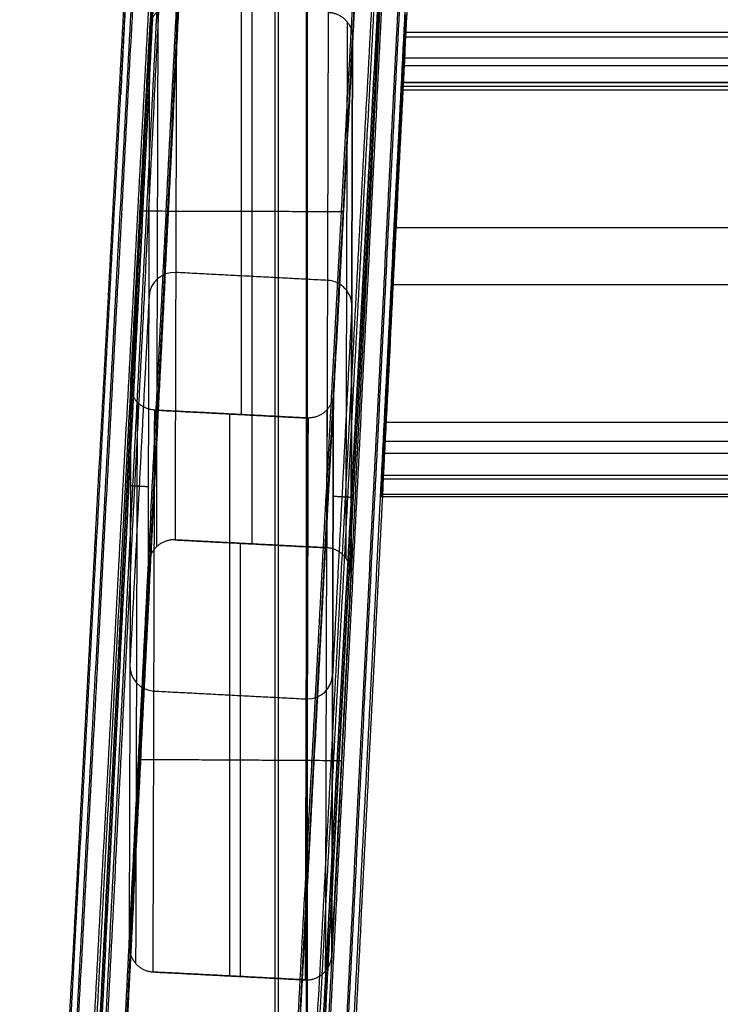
# Model space of a CAD drawing. Header units: millimetres. Extents: x -421 to 421, y 0 to 721.
# Tile 2 of 256: x -345 to -276, y 94 to 191. Entities that reach past the tile are written whole.
import ezdxf

# ---------------------------------------------------------------- set-up
doc = ezdxf.new("R2010")
doc.units = ezdxf.units.MM
doc.header["$MEASUREMENT"] = 0
for name, color, linetype in [('IGES LEVEL 15', 7, 'Continuous'), ('IGES LEVEL 3', 7, 'Continuous'), ('IGES LEVEL 5', 7, 'Continuous'), ('IGES LEVEL 6', 7, 'Continuous')]:
    doc.layers.add(name, color=color, linetype=linetype)

msp = doc.modelspace()

# ---------------------------------------------------------------- linework, layer by layer
at = {"layer": 'IGES LEVEL 15'}
msp.add_open_spline([(-283.832, 479.519, -427.213), (-278.658, 439.213, -438.759), (-273.485, 398.907, -450.305), (-265.724, 338.447, -467.624), (-263.138, 318.294, -473.396), (-259.904, 293.103, -480.613), (-259.257, 288.065, -482.056), (-258.449, 281.767, -483.86), (-258.287, 280.507, -484.221), (-258.085, 278.933, -484.672), (-258.045, 278.618, -484.762), (-257.984, 278.146, -484.897), (-257.964, 277.988, -484.942), (-257.924, 277.673, -485.032), (-257.904, 277.519, -485.078), (-257.801, 276.716, -485.301), (-257.716, 276.073, -485.48), (-257.278, 272.86, -486.371), (-256.886, 270.29, -487.081), (-255.994, 265.148, -488.493), (-255.494, 262.575, -489.196), (-254.348, 257.43, -490.591), (-253.702, 254.855, -491.284), (-252.208, 249.705, -492.657), (-251.361, 247.129, -493.336), (-249.876, 243.265, -494.342), (-249.345, 241.979, -494.675), (-248.21, 239.438, -495.329), (-247.606, 238.18, -495.65), (-245.666, 234.452, -496.595), (-244.201, 232.028, -497.202), (-241.696, 228.53, -498.07), (-240.802, 227.379, -498.354), (-238.933, 225.168, -498.901), (-237.959, 224.106, -499.163), (-234.919, 221.046, -499.922), (-232.732, 219.178, -500.386), (-228.119, 215.781, -501.244), (-225.671, 214.238, -501.638), (-220.705, 211.495, -502.35), (-218.174, 210.281, -502.67), (-213.044, 208.087, -503.253), (-210.446, 207.107, -503.516), (-205.199, 205.32, -504), (-202.552, 204.515, -504.22), (-197.265, 203.047, -504.624), (-194.618, 202.383, -504.807), (-186.671, 200.545, -505.317), (-181.361, 199.525, -505.602), (-170.728, 197.726, -506.108), (-165.403, 196.948, -506.327), (-158.741, 196.071, -506.576), (-157.408, 195.9, -506.624), (-154.742, 195.568, -506.718), (-153.416, 195.405, -506.765), (-149.429, 194.923, -506.902), (-146.771, 194.61, -506.991), (-138.795, 193.696, -507.252), (-133.475, 193.12, -507.416), (-85.577, 188.246, -508.805), (-42.859, 186.077, -509.423), (0, 186.077, -509.423)], degree=3, knots=[0, 0, 0, 0, 0.1278437, 0.1278437, 0.1917656, 0.1917656, 0.207746, 0.207746, 0.2117411, 0.2117411, 0.2127399, 0.2127399, 0.2132393, 0.2132393, 0.2137387, 0.2137387, 0.2157362, 0.2157362, 0.2237265, 0.2237265, 0.2317167, 0.2317167, 0.2397069, 0.2397069, 0.2476972, 0.2476972, 0.2516923, 0.2516923, 0.2556874, 0.2556874, 0.2636776, 0.2636776, 0.2676728, 0.2676728, 0.2716679, 0.2716679, 0.2796581, 0.2796581, 0.2876483, 0.2876483, 0.2956386, 0.2956386, 0.3036288, 0.3036288, 0.311619, 0.311619, 0.3196093, 0.3196093, 0.3355897, 0.3355897, 0.3515702, 0.3515702, 0.3555653, 0.3555653, 0.3595604, 0.3595604, 0.3675506, 0.3675506, 0.3835311, 0.3835311, 0.5113748, 0.5113748, 0.5113748, 0.5113748], dxfattribs=at)
at = {"layer": 'IGES LEVEL 15', "color": 2}
for points, knots in [([(-283.832, 479.519, -427.213), (-278.658, 439.213, -438.759), (-273.485, 398.907, -450.305), (-265.724, 338.447, -467.624), (-263.138, 318.294, -473.396), (-259.904, 293.103, -480.613), (-259.257, 288.065, -482.056), (-258.449, 281.767, -483.86), (-258.287, 280.507, -484.221), (-258.085, 278.933, -484.672), (-258.045, 278.618, -484.762), (-257.984, 278.146, -484.897), (-257.964, 277.988, -484.942), (-257.924, 277.673, -485.032), (-257.904, 277.519, -485.078), (-257.801, 276.716, -485.301), (-257.716, 276.073, -485.48), (-257.278, 272.86, -486.371), (-256.886, 270.29, -487.081), (-255.994, 265.148, -488.493), (-255.494, 262.575, -489.196), (-254.348, 257.43, -490.591), (-253.702, 254.855, -491.284), (-252.208, 249.705, -492.657), (-251.361, 247.129, -493.336), (-249.876, 243.265, -494.342), (-249.345, 241.979, -494.675), (-248.21, 239.438, -495.329), (-247.606, 238.18, -495.65), (-245.666, 234.452, -496.595), (-244.201, 232.028, -497.202), (-241.696, 228.53, -498.07), (-240.802, 227.379, -498.354), (-238.933, 225.168, -498.901), (-237.959, 224.106, -499.163), (-234.919, 221.046, -499.922), (-232.732, 219.178, -500.386), (-228.119, 215.781, -501.244), (-225.671, 214.238, -501.638), (-220.705, 211.495, -502.35), (-218.174, 210.281, -502.67), (-213.044, 208.087, -503.253), (-210.446, 207.107, -503.516), (-205.199, 205.32, -504), (-202.552, 204.515, -504.22), (-197.265, 203.047, -504.624), (-194.618, 202.383, -504.807), (-186.671, 200.545, -505.317), (-181.361, 199.525, -505.602), (-170.728, 197.726, -506.108), (-165.403, 196.948, -506.327), (-158.741, 196.071, -506.576), (-157.408, 195.9, -506.624), (-154.742, 195.568, -506.718), (-153.416, 195.405, -506.765), (-149.429, 194.923, -506.902), (-146.771, 194.61, -506.991), (-138.795, 193.696, -507.252), (-133.475, 193.12, -507.416), (-85.577, 188.246, -508.805), (-42.859, 186.077, -509.423), (0, 186.077, -509.423)], [5, 5, 5, 5, 5.1278437, 5.1278437, 5.1917656, 5.1917656, 5.207746, 5.207746, 5.2117411, 5.2117411, 5.2127399, 5.2127399, 5.2132393, 5.2132393, 5.2137387, 5.2137387, 5.2157362, 5.2157362, 5.2237265, 5.2237265, 5.2317167, 5.2317167, 5.2397069, 5.2397069, 5.2476972, 5.2476972, 5.2516923, 5.2516923, 5.2556874, 5.2556874, 5.2636776, 5.2636776, 5.2676728, 5.2676728, 5.2716679, 5.2716679, 5.2796581, 5.2796581, 5.2876483, 5.2876483, 5.2956386, 5.2956386, 5.3036288, 5.3036288, 5.311619, 5.311619, 5.3196093, 5.3196093, 5.3355897, 5.3355897, 5.3515702, 5.3515702, 5.3555653, 5.3555653, 5.3595604, 5.3595604, 5.3675506, 5.3675506, 5.3835311, 5.3835311, 5.5113748, 5.5113748, 5.5113748, 5.5113748]), ([(-283.832, 479.519, -427.213), (-278.658, 439.213, -438.759), (-273.485, 398.907, -450.305), (-265.724, 338.447, -467.624), (-263.138, 318.294, -473.396), (-259.904, 293.103, -480.613), (-259.257, 288.065, -482.056), (-258.449, 281.767, -483.86), (-258.287, 280.507, -484.221), (-258.085, 278.933, -484.672), (-258.045, 278.618, -484.762), (-257.984, 278.146, -484.897), (-257.964, 277.988, -484.942), (-257.924, 277.673, -485.032), (-257.904, 277.519, -485.078), (-257.801, 276.716, -485.301), (-257.716, 276.073, -485.48), (-257.278, 272.86, -486.371), (-256.886, 270.29, -487.081), (-255.994, 265.148, -488.493), (-255.494, 262.575, -489.196), (-254.348, 257.43, -490.591), (-253.702, 254.855, -491.284), (-252.208, 249.705, -492.657), (-251.361, 247.129, -493.336), (-249.876, 243.265, -494.342), (-249.345, 241.979, -494.675), (-248.21, 239.438, -495.329), (-247.606, 238.18, -495.65), (-245.666, 234.452, -496.595), (-244.201, 232.028, -497.202), (-241.696, 228.53, -498.07), (-240.802, 227.379, -498.354), (-238.933, 225.168, -498.901), (-237.959, 224.106, -499.163), (-234.919, 221.046, -499.922), (-232.732, 219.178, -500.386), (-228.119, 215.781, -501.244), (-225.671, 214.238, -501.638), (-220.705, 211.495, -502.35), (-218.174, 210.281, -502.67), (-213.044, 208.087, -503.253), (-210.446, 207.107, -503.516), (-205.199, 205.32, -504), (-202.552, 204.515, -504.22), (-197.265, 203.047, -504.624), (-194.618, 202.383, -504.807), (-186.671, 200.545, -505.317), (-181.361, 199.525, -505.602), (-170.728, 197.726, -506.108), (-165.403, 196.948, -506.327), (-158.741, 196.071, -506.576), (-157.408, 195.9, -506.624), (-154.742, 195.568, -506.718), (-153.416, 195.405, -506.765), (-149.429, 194.923, -506.902), (-146.771, 194.61, -506.991), (-138.795, 193.696, -507.252), (-133.475, 193.12, -507.416), (-85.577, 188.246, -508.805), (-42.859, 186.077, -509.423), (0, 186.077, -509.423)], [-0.5113748, -0.5113748, -0.5113748, -0.5113748, -0.3835311, -0.3835311, -0.3196093, -0.3196093, -0.3036288, -0.3036288, -0.2996337, -0.2996337, -0.2986349, -0.2986349, -0.2981355, -0.2981355, -0.2976361, -0.2976361, -0.2956386, -0.2956386, -0.2876483, -0.2876483, -0.2796581, -0.2796581, -0.2716679, -0.2716679, -0.2636776, -0.2636776, -0.2596825, -0.2596825, -0.2556874, -0.2556874, -0.2476972, -0.2476972, -0.2437021, -0.2437021, -0.2397069, -0.2397069, -0.2317167, -0.2317167, -0.2237265, -0.2237265, -0.2157362, -0.2157362, -0.207746, -0.207746, -0.1997558, -0.1997558, -0.1917656, -0.1917656, -0.1757851, -0.1757851, -0.1598046, -0.1598046, -0.1558095, -0.1558095, -0.1518144, -0.1518144, -0.1438242, -0.1438242, -0.1278437, -0.1278437, 0, 0, 0, 0]), ([(0, 188.551, -509.781), (-42.779, 188.551, -509.781), (-85.417, 190.717, -509.162), (-133.225, 195.582, -507.772), (-138.535, 196.156, -507.608), (-146.496, 197.069, -507.347), (-149.149, 197.382, -507.258), (-153.128, 197.863, -507.12), (-154.453, 198.025, -507.074), (-157.109, 198.357, -506.98), (-158.437, 198.527, -506.931), (-165.07, 199.4, -506.682), (-170.367, 200.174, -506.462), (-180.928, 201.962, -505.955), (-186.193, 202.975, -505.668), (-194.052, 204.793, -505.156), (-196.666, 205.449, -504.971), (-201.876, 206.897, -504.565), (-204.479, 207.69, -504.344), (-209.626, 209.444, -503.855), (-212.167, 210.405, -503.588), (-217.166, 212.546, -502.997), (-219.623, 213.728, -502.673), (-224.425, 216.385, -501.949), (-226.779, 217.872, -501.547), (-231.199, 221.136, -500.669), (-233.283, 222.922, -500.193), (-236.179, 225.844, -499.415), (-237.107, 226.859, -499.145), (-238.886, 228.969, -498.584), (-239.735, 230.066, -498.293), (-242.124, 233.41, -497.402), (-243.524, 235.732, -496.781), (-245.386, 239.319, -495.815), (-245.967, 240.531, -495.487), (-247.06, 242.985, -494.821), (-247.573, 244.23, -494.482), (-249.012, 247.977, -493.459), (-249.835, 250.486, -492.77), (-251.292, 255.517, -491.38), (-251.924, 258.04, -490.68), (-253.049, 263.094, -489.271), (-253.541, 265.627, -488.563), (-254.42, 270.699, -487.14), (-254.807, 273.239, -486.425), (-255.24, 276.418, -485.529), (-255.324, 277.054, -485.35), (-255.426, 277.849, -485.126), (-255.446, 278.005, -485.08), (-255.487, 278.32, -484.99), (-255.507, 278.477, -484.945), (-255.567, 278.95, -484.81), (-255.608, 279.264, -484.72), (-255.81, 280.839, -484.269), (-255.972, 282.099, -483.908), (-256.78, 288.396, -482.104), (-257.427, 293.435, -480.661), (-260.66, 318.626, -473.444), (-263.247, 338.779, -467.672), (-271.007, 399.238, -450.353), (-276.181, 439.545, -438.807), (-281.354, 479.851, -427.261)], [0, 0, 0, 0, 0.1278437, 0.1278437, 0.1438242, 0.1438242, 0.1518144, 0.1518144, 0.1558095, 0.1558095, 0.1598046, 0.1598046, 0.1757851, 0.1757851, 0.1917656, 0.1917656, 0.1997558, 0.1997558, 0.207746, 0.207746, 0.2157362, 0.2157362, 0.2237265, 0.2237265, 0.2317167, 0.2317167, 0.2397069, 0.2397069, 0.2437021, 0.2437021, 0.2476972, 0.2476972, 0.2556874, 0.2556874, 0.2596825, 0.2596825, 0.2636776, 0.2636776, 0.2716679, 0.2716679, 0.2796581, 0.2796581, 0.2876483, 0.2876483, 0.2956386, 0.2956386, 0.2976361, 0.2976361, 0.2981355, 0.2981355, 0.2986349, 0.2986349, 0.2996337, 0.2996337, 0.3036288, 0.3036288, 0.3196093, 0.3196093, 0.3835311, 0.3835311, 0.5113748, 0.5113748, 0.5113748, 0.5113748])]:
    msp.add_open_spline(points, degree=3, knots=knots, dxfattribs=at)
at = {"layer": 'IGES LEVEL 3', "color": 255, "extrusion": (0.000294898, 0.106885, 0.994271)}
for centre, start, end in [((330.339, -197.832, -320.002), 267.15722, 357.15722), ((315.358, -197.088, -320.002), 177.15722, 267.15722), ((332.127, -161.82, -324.499), 357.15722, 87.15722), ((317.146, -161.076, -324.499), 90.15717, 177.15722), ((317.146, -161.076, -324.499), 87.15722, 90.15717)]:
    msp.add_arc(centre, 2.5, start, end, dxfattribs=at)
at = {"layer": 'IGES LEVEL 3'}
for points, weights in [([(-332.313, 190.001, -93.149), (-332.237, 191.427, -93.567), (-331.148, 192.381, -93.857), (-329.686, 192.305, -93.849)], [1, 0.804737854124, 0.804737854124, 1]), ([(-314.706, 191.524, -93.77), (-313.244, 191.448, -93.762), (-312.264, 190.385, -93.461), (-312.341, 188.959, -93.043)], [1, 0.804737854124, 0.804737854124, 1]), ([(-331.832, 152.329, -82.124), (-333.295, 152.405, -82.131), (-334.275, 153.468, -82.433), (-334.198, 154.893, -82.851)], [1, 0.804737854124, 0.804737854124, 1]), ([(-314.226, 153.852, -82.745), (-314.299, 152.485, -82.344), (-315.318, 151.543, -82.058), (-316.722, 151.545, -82.044)], [1, 0.816916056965, 0.816916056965, 1]), ([(-316.722, 151.545, -82.044), (-316.766, 151.545, -82.044), (-316.809, 151.546, -82.044), (-316.853, 151.548, -82.044)], [1, 0.999771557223, 0.999771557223, 1]), ([(-329.831, 139.535, -584.733), (-331.294, 139.611, -584.741), (-332.382, 138.591, -585.061), (-332.459, 137.072, -585.507)], [1, 0.804737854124, 0.804737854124, 1]), ([(-312.487, 136.031, -585.401), (-312.41, 137.549, -584.955), (-313.39, 138.677, -584.646), (-314.852, 138.754, -584.654)], [1, 0.804737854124, 0.804737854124, 1]), ([(-334.351, 99.679, -596.469), (-334.427, 98.161, -596.914), (-333.448, 97.033, -597.223), (-331.985, 96.956, -597.215)], [1, 0.804737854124, 0.804737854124, 1]), ([(-316.875, 96.172, -597.134), (-315.47, 96.175, -597.104), (-314.452, 97.182, -596.79), (-314.378, 98.638, -596.363)], [1, 0.816916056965, 0.816916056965, 1]), ([(-317.006, 96.175, -597.136), (-316.962, 96.173, -597.136), (-316.918, 96.172, -597.135), (-316.875, 96.172, -597.134)], [1, 0.999771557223, 0.999771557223, 1])]:
    msp.add_rational_spline(points, weights, degree=3, dxfattribs=at)
at = {"layer": 'IGES LEVEL 3', "color": 255}
for points, weights in [([(-332.313, 190.001, -93.149), (-332.237, 191.427, -93.567), (-331.148, 192.381, -93.857), (-329.686, 192.305, -93.849)], [1, 0.804737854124, 0.804737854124, 1]), ([(-332.313, 190.001, -93.149), (-332.237, 191.427, -93.567), (-331.148, 192.381, -93.857), (-329.686, 192.305, -93.849)], [1, 0.804737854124, 0.804737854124, 1]), ([(-314.706, 191.524, -93.77), (-313.244, 191.448, -93.762), (-312.264, 190.385, -93.461), (-312.341, 188.959, -93.043)], [1, 0.804737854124, 0.804737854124, 1]), ([(-314.706, 191.524, -93.77), (-313.244, 191.448, -93.762), (-312.264, 190.385, -93.461), (-312.341, 188.959, -93.043)], [1, 0.804737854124, 0.804737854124, 1]), ([(-331.832, 152.329, -82.124), (-333.295, 152.405, -82.131), (-334.275, 153.468, -82.433), (-334.198, 154.893, -82.851)], [1, 0.804737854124, 0.804737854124, 1]), ([(-331.832, 152.329, -82.124), (-333.295, 152.405, -82.131), (-334.275, 153.468, -82.433), (-334.198, 154.893, -82.851)], [1, 0.804737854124, 0.804737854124, 1]), ([(-314.226, 153.852, -82.745), (-314.299, 152.485, -82.344), (-315.318, 151.543, -82.058), (-316.722, 151.545, -82.044)], [1, 0.816916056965, 0.816916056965, 1]), ([(-314.226, 153.852, -82.745), (-314.299, 152.485, -82.344), (-315.318, 151.543, -82.058), (-316.722, 151.545, -82.044)], [1, 0.816916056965, 0.816916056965, 1]), ([(-316.722, 151.545, -82.044), (-316.766, 151.545, -82.044), (-316.809, 151.546, -82.044), (-316.853, 151.548, -82.044)], [1, 0.999771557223, 0.999771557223, 1]), ([(-316.722, 151.545, -82.044), (-316.766, 151.545, -82.044), (-316.809, 151.546, -82.044), (-316.853, 151.548, -82.044)], [1, 0.999771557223, 0.999771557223, 1]), ([(-329.831, 139.535, -584.733), (-331.294, 139.611, -584.741), (-332.382, 138.591, -585.061), (-332.459, 137.072, -585.507)], [1, 0.804737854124, 0.804737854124, 1]), ([(-329.831, 139.535, -584.733), (-331.294, 139.611, -584.741), (-332.382, 138.591, -585.061), (-332.459, 137.072, -585.507)], [1, 0.804737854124, 0.804737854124, 1]), ([(-312.487, 136.031, -585.401), (-312.41, 137.549, -584.955), (-313.39, 138.677, -584.646), (-314.852, 138.754, -584.654)], [1, 0.804737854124, 0.804737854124, 1]), ([(-312.487, 136.031, -585.401), (-312.41, 137.549, -584.955), (-313.39, 138.677, -584.646), (-314.852, 138.754, -584.654)], [1, 0.804737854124, 0.804737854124, 1]), ([(-334.351, 99.679, -596.469), (-334.427, 98.161, -596.914), (-333.448, 97.033, -597.223), (-331.985, 96.956, -597.215)], [1, 0.804737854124, 0.804737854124, 1]), ([(-334.351, 99.679, -596.469), (-334.427, 98.161, -596.914), (-333.448, 97.033, -597.223), (-331.985, 96.956, -597.215)], [1, 0.804737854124, 0.804737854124, 1]), ([(-316.875, 96.172, -597.134), (-315.47, 96.175, -597.104), (-314.452, 97.182, -596.79), (-314.378, 98.638, -596.363)], [1, 0.816916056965, 0.816916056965, 1]), ([(-316.875, 96.172, -597.134), (-315.47, 96.175, -597.104), (-314.452, 97.182, -596.79), (-314.378, 98.638, -596.363)], [1, 0.816916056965, 0.816916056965, 1]), ([(-317.006, 96.175, -597.136), (-316.962, 96.173, -597.136), (-316.918, 96.172, -597.135), (-316.875, 96.172, -597.134)], [1, 0.999771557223, 0.999771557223, 1]), ([(-317.006, 96.175, -597.136), (-316.962, 96.173, -597.136), (-316.918, 96.172, -597.135), (-316.875, 96.172, -597.134)], [1, 0.999771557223, 0.999771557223, 1])]:
    msp.add_rational_spline(points, weights, degree=3, dxfattribs=at)
at = {"layer": 'IGES LEVEL 3'}
for points in [[(-329.686, 192.305, -93.849), (-329.759, 165.92, -339.291), (-329.831, 139.535, -584.733)], [(-314.852, 138.754, -584.654), (-314.779, 165.139, -339.212), (-314.706, 191.524, -93.77)], [(-334.198, 154.893, -82.851), (-333.256, 172.447, -88), (-332.313, 190.001, -93.149)], [(-332.459, 137.072, -585.507), (-332.386, 163.536, -339.328), (-332.313, 190.001, -93.149)], [(-312.341, 188.959, -93.043), (-313.283, 171.406, -87.894), (-314.226, 153.852, -82.745)], [(-312.487, 136.031, -585.401), (-312.414, 162.495, -339.222), (-312.341, 188.959, -93.043)], [(-334.198, 154.893, -82.851), (-334.274, 127.286, -339.66), (-334.351, 99.679, -596.469)], [(-314.226, 153.852, -82.745), (-314.302, 126.245, -339.554), (-314.378, 98.638, -596.363)], [(-331.985, 96.956, -597.215), (-331.909, 124.643, -339.67), (-331.832, 152.329, -82.124)], [(-316.853, 151.548, -82.044), (-324.343, 151.939, -82.084), (-331.832, 152.329, -82.124)], [(-316.853, 151.548, -82.044), (-316.929, 123.862, -339.59), (-317.006, 96.175, -597.136)], [(-316.875, 96.172, -597.134), (-316.798, 123.858, -339.589), (-316.722, 151.545, -82.044)], [(-314.852, 138.754, -584.654), (-322.342, 139.144, -584.693), (-329.831, 139.535, -584.733)], [(-332.459, 137.072, -585.507), (-333.405, 118.376, -590.988), (-334.351, 99.679, -596.469)], [(-314.378, 98.638, -596.363), (-313.432, 117.334, -590.882), (-312.487, 136.031, -585.401)], [(-331.985, 96.956, -597.215), (-324.495, 96.566, -597.176), (-317.006, 96.175, -597.136)]]:
    msp.add_open_spline(points, degree=2, dxfattribs=at)
at = {"layer": 'IGES LEVEL 3', "color": 255}
for points in [[(-329.686, 192.305, -93.849), (-329.759, 165.92, -339.291), (-329.831, 139.535, -584.733)], [(-329.686, 192.305, -93.849), (-329.759, 165.92, -339.291), (-329.831, 139.535, -584.733)], [(-331.635, 138.867, -584.965), (-331.562, 165.276, -339.307), (-331.489, 191.684, -93.65)], [(-323.269, 151.883, -82.078), (-323.269, 171.926, -87.947), (-323.269, 191.97, -93.815)], [(-322.269, 191.918, -93.81), (-322.269, 165.529, -339.252), (-322.269, 139.14, -584.693)], [(-314.852, 138.754, -584.654), (-314.779, 165.139, -339.212), (-314.706, 191.524, -93.77)], [(-314.852, 138.754, -584.654), (-314.779, 165.139, -339.212), (-314.706, 191.524, -93.77)], [(-312.864, 190.584, -93.513), (-312.937, 164.172, -339.21), (-313.01, 137.759, -584.906)], [(-332.313, 190.001, -93.149), (-333.256, 172.447, -88), (-334.198, 154.893, -82.851)], [(-334.198, 154.893, -82.851), (-333.256, 172.447, -88), (-332.313, 190.001, -93.149)], [(-332.459, 137.072, -585.507), (-332.386, 163.536, -339.328), (-332.313, 190.001, -93.149)], [(-332.459, 137.072, -585.507), (-332.386, 163.536, -339.328), (-332.313, 190.001, -93.149)], [(-312.341, 188.959, -93.043), (-313.283, 171.406, -87.894), (-314.226, 153.852, -82.745)], [(-312.341, 188.959, -93.043), (-313.283, 171.406, -87.894), (-314.226, 153.852, -82.745)], [(-312.341, 188.959, -93.043), (-312.414, 162.495, -339.222), (-312.487, 136.031, -585.401)], [(-312.487, 136.031, -585.401), (-312.414, 162.495, -339.222), (-312.341, 188.959, -93.043)], [(-333.282, 171.953, -87.855), (-323.269, 171.926, -87.947), (-313.257, 171.9, -88.039)], [(-329.759, 165.919, -339.294), (-322.269, 165.529, -339.252), (-314.779, 165.139, -339.21)], [(-332.386, 163.501, -339.66), (-333.33, 145.394, -339.66), (-334.274, 127.286, -339.66)], [(-312.414, 162.459, -339.554), (-313.358, 144.352, -339.554), (-314.302, 126.245, -339.554)], [(-334.198, 154.893, -82.851), (-334.274, 127.286, -339.66), (-334.351, 99.679, -596.469)], [(-334.198, 154.893, -82.851), (-334.274, 127.286, -339.66), (-334.351, 99.679, -596.469)], [(-314.378, 98.638, -596.363), (-314.302, 126.245, -339.554), (-314.226, 153.852, -82.745)], [(-314.226, 153.852, -82.745), (-314.302, 126.245, -339.554), (-314.378, 98.638, -596.363)], [(-333.559, 153.134, -82.342), (-333.636, 125.471, -339.672), (-333.712, 97.808, -597.002)], [(-314.99, 97.067, -596.834), (-314.913, 124.723, -339.571), (-314.837, 152.379, -82.308)], [(-331.985, 96.956, -597.215), (-331.909, 124.643, -339.67), (-331.832, 152.329, -82.124)], [(-331.985, 96.956, -597.215), (-331.909, 124.643, -339.67), (-331.832, 152.329, -82.124)], [(-331.832, 152.329, -82.124), (-324.343, 151.939, -82.084), (-316.853, 151.548, -82.044)], [(-316.853, 151.548, -82.044), (-324.343, 151.939, -82.084), (-331.832, 152.329, -82.124)], [(-324.419, 96.562, -597.175), (-324.419, 124.252, -339.63), (-324.419, 151.943, -82.084)], [(-316.853, 151.548, -82.044), (-316.929, 123.862, -339.59), (-317.006, 96.175, -597.136)], [(-316.853, 151.548, -82.044), (-316.929, 123.862, -339.59), (-317.006, 96.175, -597.136)], [(-316.948, 96.173, -597.135), (-316.872, 123.859, -339.59), (-316.796, 151.546, -82.044)], [(-316.722, 151.545, -82.044), (-316.798, 123.858, -339.589), (-316.875, 96.172, -597.134)], [(-316.875, 96.172, -597.134), (-316.798, 123.858, -339.589), (-316.722, 151.545, -82.044)], [(-334.226, 144.887, -175.937), (-333.332, 144.84, -344.809), (-332.438, 144.793, -513.68)], [(-314.253, 143.845, -175.831), (-313.359, 143.799, -344.703), (-312.465, 143.752, -513.574)], [(-329.831, 139.535, -584.733), (-322.342, 139.144, -584.693), (-314.852, 138.754, -584.654)], [(-314.852, 138.754, -584.654), (-322.342, 139.144, -584.693), (-329.831, 139.535, -584.733)], [(-323.419, 139.2, -584.699), (-323.419, 117.855, -590.935), (-323.419, 96.51, -597.17)], [(-334.351, 99.679, -596.469), (-333.405, 118.376, -590.988), (-332.459, 137.072, -585.507)], [(-332.459, 137.072, -585.507), (-333.405, 118.376, -590.988), (-334.351, 99.679, -596.469)], [(-314.378, 98.638, -596.363), (-313.432, 117.334, -590.882), (-312.487, 136.031, -585.401)], [(-314.378, 98.638, -596.363), (-313.432, 117.334, -590.882), (-312.487, 136.031, -585.401)], [(-331.909, 124.643, -339.672), (-324.419, 124.252, -339.63), (-316.929, 123.862, -339.588)], [(-333.428, 117.91, -591.124), (-323.419, 117.855, -590.935), (-313.409, 117.8, -590.745)], [(-317.006, 96.175, -597.136), (-324.495, 96.566, -597.176), (-331.985, 96.956, -597.215)], [(-331.985, 96.956, -597.215), (-324.495, 96.566, -597.176), (-317.006, 96.175, -597.136)]]:
    msp.add_open_spline(points, degree=2, dxfattribs=at)
at = {"layer": 'IGES LEVEL 5', "color": 255}
for points in [[(-344.223, 1.255, -36.878), (-331.436, 239.385, -106.727), (-318.65, 477.516, -176.577)], [(-316.838, 478.21, -177.561), (-329.646, 239.686, -107.596), (-342.453, 1.163, -37.632)], [(-316.838, 478.21, -177.561), (-329.646, 239.686, -107.596), (-342.453, 1.163, -37.632)], [(-322.481, 0.121, -37.526), (-309.673, 238.645, -107.49), (-296.866, 477.168, -177.455)], [(-322.481, 0.121, -37.526), (-309.673, 238.645, -107.49), (-296.866, 477.168, -177.455)], [(-296.855, 477.168, -177.455), (-309.663, 238.644, -107.49), (-322.47, 0.121, -37.526)], [(-322.457, 0.12, -37.525), (-309.649, 238.644, -107.49), (-296.842, 477.167, -177.454)], [(-296.842, 477.167, -177.454), (-309.649, 238.644, -107.49), (-322.457, 0.12, -37.525)], [(-344.964, 1.294, -35.04), (-332.228, 238.475, -104.611), (-319.493, 475.657, -174.182)], [(-344.964, 1.294, -35.04), (-332.228, 238.475, -104.611), (-319.493, 475.657, -174.182)], [(-294.987, 476.078, -176.193), (-307.768, 238.049, -106.374), (-320.55, 0.021, -36.555)], [(-319.759, 473.892, -141.359), (-332.447, 237.596, -72.048), (-345.135, 1.301, -2.738)], [(-319.759, 473.892, -141.359), (-332.447, 237.596, -72.048), (-345.135, 1.301, -2.738)], [(-319.011, 474.35, -139.659), (-331.712, 237.807, -70.275), (-344.413, 1.263, -0.892)], [(-342.652, 1.172, -0.119), (-329.945, 237.818, -69.533), (-317.239, 474.464, -138.947)], [(-342.652, 1.172, -0.119), (-329.945, 237.818, -69.533), (-317.239, 474.464, -138.947)], [(-294.527, 474.355, -174.049), (-307.263, 237.174, -104.478), (-319.998, -0.008, -34.907)], [(-319.998, -0.008, -34.907), (-307.263, 237.174, -104.478), (-294.527, 474.355, -174.049)], [(-297.266, 473.423, -138.841), (-309.973, 236.776, -69.427), (-322.68, 0.13, -0.013)], [(-297.266, 473.423, -138.841), (-309.973, 236.776, -69.427), (-322.68, 0.13, -0.013)], [(-320.752, 0.03, -0.946), (-308.052, 236.549, -70.322), (-295.352, 473.068, -139.699)], [(-320.169, -0.001, -2.605), (-307.481, 236.295, -71.916), (-294.793, 472.59, -141.227)], [(-294.793, 472.59, -141.227), (-307.481, 236.295, -71.916), (-320.169, -0.001, -2.605)], [(-319.66, 425.667, -162.149), (-319.66, 239.166, -107.543), (-319.66, 52.664, -52.938)], [(-319.959, 50.796, -14.875), (-319.959, 237.297, -69.48), (-319.959, 423.799, -124.086)], [(-329.443, 293.546, -88.46), (-332.314, 238.479, -88.46), (-335.185, 183.413, -88.46)], [(-309.201, 201.646, -88.327), (-309.71, 191.878, -88.327), (-310.219, 182.111, -88.327)]]:
    msp.add_open_spline(points, degree=2, dxfattribs=at)
at = {"layer": 'IGES LEVEL 5'}
for points in [[(-316.838, 478.21, -177.561), (-329.646, 239.686, -107.596), (-342.453, 1.163, -37.632)], [(-322.481, 0.121, -37.526), (-309.673, 238.645, -107.49), (-296.866, 477.168, -177.455)], [(-296.842, 477.167, -177.454), (-309.649, 238.644, -107.49), (-322.457, 0.12, -37.525)], [(-344.964, 1.294, -35.04), (-332.228, 238.475, -104.611), (-319.493, 475.657, -174.182)], [(-319.759, 473.892, -141.359), (-332.447, 237.596, -72.048), (-345.135, 1.301, -2.738)], [(-342.652, 1.172, -0.119), (-329.945, 237.818, -69.533), (-317.239, 474.464, -138.947)], [(-319.998, -0.008, -34.907), (-307.263, 237.174, -104.478), (-294.527, 474.355, -174.049)], [(-297.266, 473.423, -138.841), (-309.973, 236.776, -69.427), (-322.68, 0.13, -0.013)], [(-294.793, 472.59, -141.227), (-307.481, 236.295, -71.916), (-320.169, -0.001, -2.605)]]:
    msp.add_open_spline(points, degree=2, dxfattribs=at)
at = {"layer": 'IGES LEVEL 6'}
for points in [[(-341.814, 1.31, -628.22), (-329.336, 247.994, -555.902), (-316.859, 494.679, -483.584)], [(-339.331, 1.18, -625.602), (-326.851, 247.926, -553.266), (-314.37, 494.672, -480.93)], [(-294.397, 493.63, -480.824), (-306.878, 246.885, -553.16), (-319.359, 0.139, -625.496)], [(-316.849, 0.008, -628.087), (-304.371, 246.693, -555.769), (-291.893, 493.377, -483.451)], [(-314.476, 489.602, -519.932), (-326.829, 245.388, -591.525), (-339.182, 1.174, -663.119)], [(-314.427, 489.6, -519.932), (-326.78, 245.386, -591.526), (-339.133, 1.172, -663.119)], [(-341.643, 1.302, -660.528), (-329.308, 245.166, -589.037), (-316.973, 489.029, -517.546)], [(-319.16, 0.13, -663.013), (-306.807, 244.344, -591.419), (-294.454, 488.558, -519.826)], [(-292.007, 487.727, -517.413), (-304.342, 243.864, -588.904), (-316.677, 0.001, -660.395)], [(-307.346, 187, -581.606), (-307.198, 189.11, -588.803), (-307.049, 191.219, -596)], [(-307.121, 189.524, -599.103), (-308.092, 170.331, -604.729), (-309.063, 151.139, -610.355)], [(307.121, 189.524, -599.103), (0, 189.524, -599.103), (-307.121, 189.524, -599.103)], [(307.346, 187, -581.606), (0, 187, -581.606), (-307.346, 187, -581.606)], [(307.48, 184.601, -579.809), (0, 184.601, -579.809), (-307.48, 184.601, -579.809)], [(-309.458, 145.513, -591.163), (-308.487, 164.705, -585.537), (-307.517, 183.897, -579.91)], [(-307.517, 183.897, -579.91), (0, 183.897, -579.91), (307.517, 183.897, -579.91)], [(-309.063, 151.139, -610.355), (0, 151.139, -610.355), (309.063, 151.139, -610.355)], [(-309.234, 148.037, -608.66), (-309.382, 145.927, -601.463), (-309.53, 143.817, -594.265)], [(309.234, 148.037, -608.66), (0, 148.037, -608.66), (-309.234, 148.037, -608.66)], [(309.458, 145.513, -591.163), (0, 145.513, -591.163), (-309.458, 145.513, -591.163)], [(-309.53, 143.817, -594.265), (0, 143.817, -594.265), (309.53, 143.817, -594.265)]]:
    msp.add_open_spline(points, degree=2, dxfattribs=at)
at = {"layer": 'IGES LEVEL 6', "color": 255}
for points in [[(-316.859, 494.679, -483.584), (-329.336, 247.994, -555.902), (-341.814, 1.31, -628.22)], [(-341.814, 1.31, -628.22), (-329.336, 247.994, -555.902), (-316.859, 494.679, -483.584)], [(-341.241, 1.28, -626.544), (-328.761, 248.003, -554.215), (-316.281, 494.727, -481.885)], [(-339.331, 1.18, -625.602), (-326.851, 247.926, -553.266), (-314.37, 494.672, -480.93)], [(-339.331, 1.18, -625.602), (-326.851, 247.926, -553.266), (-314.37, 494.672, -480.93)], [(-294.397, 493.63, -480.824), (-306.878, 246.885, -553.16), (-319.359, 0.139, -625.496)], [(-294.397, 493.63, -480.824), (-306.878, 246.885, -553.16), (-319.359, 0.139, -625.496)], [(-292.629, 493.502, -481.588), (-305.109, 246.774, -553.919), (-317.589, 0.047, -626.249)], [(-316.849, 0.008, -628.087), (-304.371, 246.693, -555.769), (-291.893, 493.377, -483.451)], [(-316.849, 0.008, -628.087), (-304.371, 246.693, -555.769), (-291.893, 493.377, -483.451)], [(-316.389, 489.44, -519.049), (-328.735, 245.357, -590.604), (-341.081, 1.273, -662.16)], [(-339.182, 1.174, -663.119), (-326.829, 245.388, -591.525), (-314.476, 489.602, -519.932)], [(-314.476, 489.602, -519.932), (-326.829, 245.388, -591.525), (-339.182, 1.174, -663.119)], [(-314.449, 489.601, -519.932), (-326.801, 245.387, -591.526), (-339.154, 1.173, -663.119)], [(-314.427, 489.6, -519.932), (-326.78, 245.386, -591.526), (-339.133, 1.172, -663.119)], [(-314.427, 489.6, -519.932), (-326.78, 245.386, -591.526), (-339.133, 1.172, -663.119)], [(-316.973, 489.029, -517.546), (-329.308, 245.166, -589.037), (-341.643, 1.302, -660.528)], [(-341.643, 1.302, -660.528), (-329.308, 245.166, -589.037), (-316.973, 489.029, -517.546)], [(-319.16, 0.13, -663.013), (-306.807, 244.344, -591.419), (-294.454, 488.558, -519.826)], [(-319.16, 0.13, -663.013), (-306.807, 244.344, -591.419), (-294.454, 488.558, -519.826)], [(-317.399, 0.038, -662.241), (-305.051, 244.15, -590.677), (-292.704, 488.261, -519.114)], [(-292.007, 487.727, -517.413), (-304.342, 243.864, -588.904), (-316.677, 0.001, -660.395)], [(-292.007, 487.727, -517.413), (-304.342, 243.864, -588.904), (-316.677, 0.001, -660.395)], [(-316.864, 49.457, -611.038), (-316.864, 247.405, -553.213), (-316.864, 445.353, -495.388)], [(-316.794, 442.813, -533.648), (-316.794, 244.865, -591.472), (-316.794, 46.917, -649.297)], [(-307.049, 191.219, -596), (-307.198, 189.11, -588.803), (-307.346, 187, -581.606)], [(-307.346, 187, -581.606), (-307.198, 189.11, -588.803), (-307.049, 191.219, -596)], [(-309.063, 151.139, -610.355), (-308.092, 170.331, -604.729), (-307.121, 189.524, -599.103)], [(-307.121, 189.524, -599.103), (-308.092, 170.331, -604.729), (-309.063, 151.139, -610.355)], [(307.121, 189.524, -599.103), (0, 189.524, -599.103), (-307.121, 189.524, -599.103)], [(307.121, 189.524, -599.103), (0, 189.524, -599.103), (-307.121, 189.524, -599.103)], [(-307.198, 189.11, -588.803), (0, 189.11, -588.803), (307.198, 189.11, -588.803)], [(307.346, 187, -581.606), (0, 187, -581.606), (-307.346, 187, -581.606)], [(307.346, 187, -581.606), (0, 187, -581.606), (-307.346, 187, -581.606)], [(307.391, 186.255, -580.435), (0, 186.255, -580.435), (-307.391, 186.255, -580.435)], [(-307.48, 184.601, -579.809), (0, 184.601, -579.809), (307.48, 184.601, -579.809)], [(307.48, 184.601, -579.809), (0, 184.601, -579.809), (-307.48, 184.601, -579.809)], [(-307.517, 183.897, -579.91), (-308.487, 164.705, -585.537), (-309.458, 145.513, -591.163)], [(-309.458, 145.513, -591.163), (-308.487, 164.705, -585.537), (-307.517, 183.897, -579.91)], [(-307.517, 183.897, -579.91), (0, 183.897, -579.91), (307.517, 183.897, -579.91)], [(-307.517, 183.897, -579.91), (0, 183.897, -579.91), (307.517, 183.897, -579.91)], [(307.501, 184.201, -579.841), (0, 184.201, -579.841), (-307.501, 184.201, -579.841)], [(-308.092, 170.331, -604.729), (0, 170.331, -604.729), (308.092, 170.331, -604.729)], [(-308.487, 164.705, -585.537), (0, 164.705, -585.537), (308.487, 164.705, -585.537)], [(-309.063, 151.139, -610.355), (0, 151.139, -610.355), (309.063, 151.139, -610.355)], [(-309.063, 151.139, -610.355), (0, 151.139, -610.355), (309.063, 151.139, -610.355)], [(309.163, 149.237, -610.15), (0, 149.237, -610.15), (-309.163, 149.237, -610.15)], [(-309.53, 143.817, -594.265), (-309.382, 145.927, -601.463), (-309.234, 148.037, -608.66)], [(-309.234, 148.037, -608.66), (-309.382, 145.927, -601.463), (-309.53, 143.817, -594.265)], [(309.234, 148.037, -608.66), (0, 148.037, -608.66), (-309.234, 148.037, -608.66)], [(309.234, 148.037, -608.66), (0, 148.037, -608.66), (-309.234, 148.037, -608.66)], [(-309.382, 145.927, -601.463), (0, 145.927, -601.463), (309.382, 145.927, -601.463)], [(309.458, 145.513, -591.163), (0, 145.513, -591.163), (-309.458, 145.513, -591.163)], [(309.458, 145.513, -591.163), (0, 145.513, -591.163), (-309.458, 145.513, -591.163)], [(-309.53, 143.817, -594.265), (0, 143.817, -594.265), (309.53, 143.817, -594.265)], [(-309.53, 143.817, -594.265), (0, 143.817, -594.265), (309.53, 143.817, -594.265)], [(309.529, 144.022, -592.363), (0, 144.022, -592.363), (-309.529, 144.022, -592.363)]]:
    msp.add_open_spline(points, degree=2, dxfattribs=at)
at = {"layer": 'IGES LEVEL 6'}
for points, weights in [([(-307.121, 189.524, -599.103), (-307.05, 190.929, -598.691), (-307.02, 191.631, -597.406), (-307.049, 191.219, -596)], [1, 0.804737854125, 0.804737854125, 1]), ([(-307.346, 187, -581.606), (-307.369, 186.675, -580.5), (-307.42, 185.753, -579.809), (-307.48, 184.601, -579.809)], [1, 0.866941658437, 0.866941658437, 1]), ([(-307.48, 184.601, -579.809), (-307.493, 184.362, -579.809), (-307.505, 184.126, -579.843), (-307.517, 183.897, -579.91)], [1, 0.993234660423, 0.993234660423, 1]), ([(-309.234, 148.037, -608.66), (-309.205, 148.449, -610.065), (-309.134, 149.734, -610.767), (-309.063, 151.139, -610.355)], [1, 0.804737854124, 0.804737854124, 1]), ([(-309.458, 145.513, -591.163), (-309.529, 144.107, -591.575), (-309.559, 143.405, -592.86), (-309.53, 143.817, -594.265)], [1, 0.804737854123, 0.804737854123, 1])]:
    msp.add_rational_spline(points, weights, degree=3, dxfattribs=at)
at = {"layer": 'IGES LEVEL 6', "color": 255}
for points, weights in [([(-307.121, 189.524, -599.103), (-307.05, 190.929, -598.691), (-307.02, 191.631, -597.406), (-307.049, 191.219, -596)], [1, 0.804737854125, 0.804737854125, 1]), ([(-307.121, 189.524, -599.103), (-307.05, 190.929, -598.691), (-307.02, 191.631, -597.406), (-307.049, 191.219, -596)], [1, 0.804737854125, 0.804737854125, 1]), ([(-307.346, 187, -581.606), (-307.369, 186.675, -580.5), (-307.42, 185.753, -579.809), (-307.48, 184.601, -579.809)], [1, 0.866941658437, 0.866941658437, 1]), ([(-307.346, 187, -581.606), (-307.369, 186.675, -580.5), (-307.42, 185.753, -579.809), (-307.48, 184.601, -579.809)], [1, 0.866941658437, 0.866941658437, 1]), ([(-307.48, 184.601, -579.809), (-307.493, 184.362, -579.809), (-307.505, 184.126, -579.843), (-307.517, 183.897, -579.91)], [1, 0.993234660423, 0.993234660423, 1]), ([(-307.48, 184.601, -579.809), (-307.493, 184.362, -579.809), (-307.505, 184.126, -579.843), (-307.517, 183.897, -579.91)], [1, 0.993234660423, 0.993234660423, 1]), ([(-309.234, 148.037, -608.66), (-309.205, 148.449, -610.065), (-309.134, 149.734, -610.767), (-309.063, 151.139, -610.355)], [1, 0.804737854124, 0.804737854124, 1]), ([(-309.234, 148.037, -608.66), (-309.205, 148.449, -610.065), (-309.134, 149.734, -610.767), (-309.063, 151.139, -610.355)], [1, 0.804737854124, 0.804737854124, 1]), ([(-309.458, 145.513, -591.163), (-309.529, 144.107, -591.575), (-309.559, 143.405, -592.86), (-309.53, 143.817, -594.265)], [1, 0.804737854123, 0.804737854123, 1]), ([(-309.458, 145.513, -591.163), (-309.529, 144.107, -591.575), (-309.559, 143.405, -592.86), (-309.53, 143.817, -594.265)], [1, 0.804737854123, 0.804737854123, 1])]:
    msp.add_rational_spline(points, weights, degree=3, dxfattribs=at)

doc.saveas('drawing.dxf')
